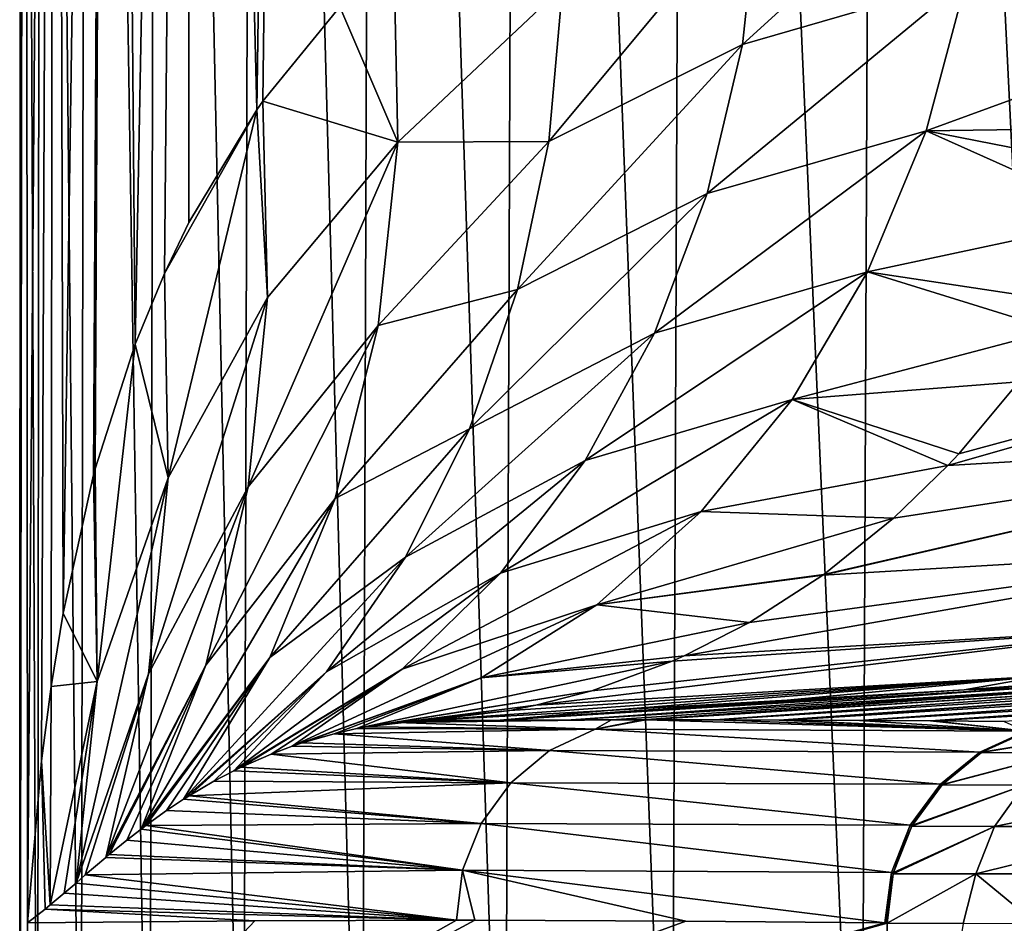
# Model space of a CAD drawing. Header units: metres. Extents: x -136 to 36, y -213 to -20.
# Tile 23 of 104: x -23 to -19.57, y -69.77 to -66.62. Entities that reach past the tile are written whole.
import ezdxf

# ---------------------------------------------------------------- set-up
doc = ezdxf.new("R2010")
doc.units = ezdxf.units.M
doc.layers.add('solid_11_382_033_XXX', color=7, linetype='CONTINUOUS')

msp = doc.modelspace()

# ---------------------------------------------------------------- linework, layer by layer
at = {"layer": 'solid_11_382_033_XXX'}
for points in [[(-22.998367, -71.43161, 0.30592), (-22.995514, -57.603088, 0.48614), (-22.979435, -57.603088, -0.940503)], [(-22.970747, -69.767059, -1.127756), (-22.998367, -71.43161, 0.30592), (-22.979435, -57.603088, -0.940503)], [(-22.998367, -71.43161, 0.30592), (-22.936617, -71.430496, 1.73824), (-22.995514, -57.603088, 0.48614)], [(-22.936617, -71.430496, 1.73824), (-22.923107, -57.603088, 1.911035), (-22.995514, -57.603088, 0.48614)], [(-22.970747, -69.767059, -1.127756), (-22.979435, -57.603088, -0.940503), (-22.874931, -57.603088, -2.363404)], [(-22.921968, -69.202835, -1.861068), (-22.970747, -69.767059, -1.127756), (-22.874931, -57.603088, -2.363404)], [(-22.936617, -71.430496, 1.73824), (-22.785692, -71.42955, 3.164354), (-22.923107, -57.603088, 1.911035)], [(-22.785692, -71.42955, 3.164354), (-22.762495, -57.603088, 3.328699), (-22.923107, -57.603088, 1.911035)], [(-22.888611, -68.944008, -2.228952), (-22.921968, -69.202835, -1.861068), (-22.874931, -57.603088, -2.363404)], [(-22.847176, -68.688148, -2.615078), (-22.888611, -68.944008, -2.228952), (-22.874931, -57.603088, -2.363404)], [(-22.847176, -68.688148, -2.615078), (-22.874931, -57.603088, -2.363404), (-22.682405, -57.603088, -3.777087)], [(-22.740767, -68.206108, -3.411576), (-22.847176, -68.688148, -2.615078), (-22.682405, -57.603088, -3.777087)], [(-22.785692, -71.42955, 3.164354), (-22.54628, -71.428749, 4.577817), (-22.762495, -57.603088, 3.328699)], [(-22.54628, -71.428749, 4.577817), (-22.514292, -57.603088, 4.733677), (-22.762495, -57.603088, 3.328699)], [(-22.735254, -68.185532, -3.447782), (-22.740767, -68.206108, -3.411576), (-22.682405, -57.603088, -3.777087)], [(-22.595934, -67.750809, -4.260387), (-22.735254, -68.185532, -3.447782), (-22.682405, -57.603088, -3.777087)], [(-22.595934, -67.750809, -4.260387), (-22.682405, -57.603088, -3.777087), (-22.402601, -57.603088, -5.176115)], [(-22.494047, -67.504288, -4.765787), (-22.595934, -67.750809, -4.260387), (-22.402601, -57.603088, -5.176115)], [(-22.54628, -71.428749, 4.577817), (-22.219139, -71.428062, 5.974119), (-22.514292, -57.603088, 4.733677)], [(-22.219139, -71.428062, 5.974119), (-22.179457, -57.603088, 6.120563), (-22.514292, -57.603088, 4.733677)], [(-22.408285, -67.327255, -5.151597), (-22.494047, -67.504288, -4.765787), (-22.402601, -57.603088, -5.176115)], [(-22.171383, -66.934303, -6.086083), (-22.408285, -67.327255, -5.151597), (-22.402601, -57.603088, -5.176115)], [(-22.171383, -66.934303, -6.086083), (-22.402601, -57.603088, -5.176115), (-22.036591, -57.603088, -6.555101)], [(-22.219139, -71.428062, 5.974119), (-21.805805, -71.42749, 7.346748), (-22.179457, -57.603088, 6.120563)], [(-21.805805, -71.42749, 7.346748), (-21.759274, -57.603088, 7.48402), (-22.179457, -57.603088, 6.120563)], [(-22.150402, -66.904594, -6.16161), (-22.171383, -66.934303, -6.086083), (-22.036591, -57.603088, -6.555101)], [(-21.881849, -66.575264, -7.052205), (-22.150402, -66.904594, -6.16161), (-22.036591, -57.603088, -6.555101)], [(-21.805805, -71.42749, 7.346748), (-21.307539, -71.42701, 8.691516), (-21.759274, -57.603088, 7.48402)], [(-21.307539, -71.42701, 8.691516), (-21.255363, -57.603088, 8.818802), (-21.759274, -57.603088, 7.48402)], [(-21.307539, -71.42701, 8.691516), (-20.726671, -71.42662, 10.002116), (-21.255363, -57.603088, 8.818802)], [(-20.726671, -71.42662, 10.002116), (-20.669664, -57.603088, 10.119772), (-21.255363, -57.603088, 8.818802)], [(-20.726671, -71.42662, 10.002116), (-20.065014, -71.426323, 11.274472), (-20.669664, -57.603088, 10.119772)], [(-20.065014, -71.426323, 11.274472), (-20.004427, -57.603088, 11.381925), (-20.669664, -57.603088, 10.119772)], [(-20.065014, -71.426323, 11.274472), (-19.325581, -71.426117, 12.50275), (-20.004427, -57.603088, 11.381925)], [(-19.325581, -71.426117, 12.50275), (-19.262215, -57.603088, 12.600402), (-20.004427, -57.603088, 11.381925)], [(-20.479233, -66.706703, -10.775861), (-19.624098, -65.928253, -12.043363), (-19.697924, -66.479935, -12.159954)], [(-20.479233, -66.706703, -10.775861), (-20.421148, -66.164642, -10.634959), (-19.624098, -65.928253, -12.043363)], [(-21.15427, -67.044441, -9.363087), (-20.421148, -66.164642, -10.634959), (-20.479233, -66.706703, -10.775861)], [(-21.15427, -67.044441, -9.363087), (-21.106678, -66.506416, -9.198579), (-20.421148, -66.164642, -10.634959)], [(-21.68, -67.047501, -7.794002), (-21.881849, -66.575264, -7.052205), (-21.694548, -66.388588, -7.606589)], [(-21.68, -67.047501, -7.794002), (-21.694548, -66.388588, -7.606589), (-21.106678, -66.506416, -9.198579)], [(-20.601385, -67.225945, -10.956211), (-19.697924, -66.479935, -12.159954), (-19.83843, -67.00721, -12.320075)], [(-20.601385, -67.225945, -10.956211), (-20.479233, -66.706703, -10.775861), (-19.697924, -66.479935, -12.159954)], [(-19.83843, -67.00721, -12.320075), (-19.697924, -66.479935, -12.159954), (-18.900072, -66.665596, -13.548953)], [(-19.697924, -66.479935, -12.159954), (-18.865953, -66.550362, -13.521086), (-18.900072, -66.665596, -13.548953)], [(-21.68, -67.047501, -7.794002), (-21.106678, -66.506416, -9.198579), (-21.15427, -67.044441, -9.363087)], [(-21.68, -67.047501, -7.794002), (-22.150402, -66.904594, -6.16161), (-21.881849, -66.575264, -7.052205)], [(-19.83843, -67.00721, -12.320075), (-18.900072, -66.665596, -13.548953), (-19.017893, -66.996155, -13.643588)], [(-21.262709, -67.560684, -9.564419), (-20.479233, -66.706703, -10.775861), (-20.601385, -67.225945, -10.956211)], [(-21.262709, -67.560684, -9.564419), (-21.15427, -67.044441, -9.363087), (-20.479233, -66.706703, -10.775861)], [(-22.134842, -67.588394, -6.393744), (-22.171383, -66.934303, -6.086083), (-22.150402, -66.904594, -6.16161)], [(-22.134842, -67.588394, -6.393744), (-22.150402, -66.904594, -6.16161), (-21.68, -67.047501, -7.794002)], [(-22.171383, -66.934303, -6.086083), (-22.494047, -67.504288, -4.765787), (-22.408285, -67.327255, -5.151597)], [(-22.480518, -68.216225, -5.052165), (-22.494047, -67.504288, -4.765787), (-22.171383, -66.934303, -6.086083)], [(-22.480518, -68.216225, -5.052165), (-22.171383, -66.934303, -6.086083), (-22.134842, -67.588394, -6.393744)], [(-19.83843, -67.00721, -12.320075), (-19.017893, -66.996155, -13.643588), (-19.085995, -67.155174, -13.697531)], [(-20.785225, -67.712242, -11.172492), (-19.83843, -67.00721, -12.320075), (-20.042601, -67.498764, -12.520292)], [(-20.785225, -67.712242, -11.172492), (-20.601385, -67.225945, -10.956211), (-19.83843, -67.00721, -12.320075)], [(-20.042601, -67.498764, -12.520292), (-19.83843, -67.00721, -12.320075), (-19.160629, -67.310875, -13.756207)], [(-19.83843, -67.00721, -12.320075), (-19.085995, -67.155174, -13.697531), (-19.160629, -67.310875, -13.756207)], [(-22.201721, -68.247849, -6.680736), (-21.68, -67.047501, -7.794002), (-21.748484, -67.685371, -8.03479)], [(-22.201721, -68.247849, -6.680736), (-22.134842, -67.588394, -6.393744), (-21.68, -67.047501, -7.794002)], [(-21.748484, -67.685371, -8.03479), (-21.15427, -67.044441, -9.363087), (-21.262709, -67.560684, -9.564419)], [(-21.748484, -67.685371, -8.03479), (-21.68, -67.047501, -7.794002), (-21.15427, -67.044441, -9.363087)], [(-21.430113, -68.046181, -9.799079), (-20.601385, -67.225945, -10.956211), (-20.785225, -67.712242, -11.172492)], [(-21.430113, -68.046181, -9.799079), (-21.262709, -67.560684, -9.564419), (-20.601385, -67.225945, -10.956211)], [(-20.042601, -67.498764, -12.520292), (-19.160629, -67.310875, -13.756207), (-19.326988, -67.606918, -13.885791)], [(-22.480518, -68.216225, -5.052165), (-22.595934, -67.750809, -4.260387), (-22.494047, -67.504288, -4.765787)], [(-21.027166, -68.156113, -11.420488), (-20.042601, -67.498764, -12.520292), (-20.306059, -67.944046, -12.75631)], [(-21.027166, -68.156113, -11.420488), (-20.785225, -67.712242, -11.172492), (-20.042601, -67.498764, -12.520292)], [(-20.306059, -67.944046, -12.75631), (-20.042601, -67.498764, -12.520292), (-19.387951, -67.701752, -13.932953)], [(-20.042601, -67.498764, -12.520292), (-19.326988, -67.606918, -13.885791), (-19.387951, -67.701752, -13.932953)], [(-21.898373, -68.2882, -8.32406), (-21.262709, -67.560684, -9.564419), (-21.430113, -68.046181, -9.799079)], [(-21.898373, -68.2882, -8.32406), (-21.748484, -67.685371, -8.03479), (-21.262709, -67.560684, -9.564419)], [(-22.549328, -68.899666, -5.394583), (-22.134842, -67.588394, -6.393744), (-22.201721, -68.247849, -6.680736)], [(-22.549328, -68.899666, -5.394583), (-22.480518, -68.216225, -5.052165), (-22.134842, -67.588394, -6.393744)], [(-17.786783, -67.608543, -15.914648), (-19.762617, -68.173424, -14.220174), (-19.724365, -68.132431, -14.191019)], [(-17.786783, -67.608543, -15.914648), (-18.125034, -68.07724, -16.240129), (-19.762617, -68.173424, -14.220174)], [(-17.786783, -67.608543, -15.914648), (-19.724365, -68.132431, -14.191019), (-19.515469, -67.881592, -14.031166)], [(-22.349619, -68.869713, -7.017086), (-21.748484, -67.685371, -8.03479), (-21.898373, -68.2882, -8.32406)], [(-22.349619, -68.869713, -7.017086), (-22.201721, -68.247849, -6.680736), (-21.748484, -67.685371, -8.03479)], [(-21.653578, -68.492516, -10.062996), (-20.785225, -67.712242, -11.172492), (-21.027166, -68.156113, -11.420488)], [(-21.653578, -68.492516, -10.062996), (-21.430113, -68.046181, -9.799079), (-20.785225, -67.712242, -11.172492)], [(-20.306059, -67.944046, -12.75631), (-19.387951, -67.701752, -13.932953), (-19.515469, -67.881592, -14.031166)], [(-22.727949, -68.926262, -3.795851), (-22.735254, -68.185532, -3.447782), (-22.595934, -67.750809, -4.260387)], [(-22.727949, -68.926262, -3.795851), (-22.595934, -67.750809, -4.260387), (-22.480518, -68.216225, -5.052165)], [(-20.306059, -67.944046, -12.75631), (-19.515469, -67.881592, -14.031166), (-19.724365, -68.132431, -14.191019)], [(-21.322493, -68.548897, -11.695365), (-20.306059, -67.944046, -12.75631), (-20.623152, -68.333519, -13.023066)], [(-21.322493, -68.548897, -11.695365), (-21.027166, -68.156113, -11.420488), (-20.306059, -67.944046, -12.75631)], [(-20.623152, -68.333519, -13.023066), (-20.306059, -67.944046, -12.75631), (-19.762617, -68.173424, -14.220174)], [(-20.306059, -67.944046, -12.75631), (-19.724365, -68.132431, -14.191019), (-19.762617, -68.173424, -14.220174)], [(-22.12641, -68.842888, -8.655525), (-21.430113, -68.046181, -9.799079), (-21.653578, -68.492516, -10.062996)], [(-22.12641, -68.842888, -8.655525), (-21.898373, -68.2882, -8.32406), (-21.430113, -68.046181, -9.799079)], [(-18.125034, -68.07724, -16.240129), (-20.198566, -68.555809, -14.550436), (-20.195675, -68.553719, -14.548255)], [(-18.125034, -68.07724, -16.240129), (-18.520821, -68.457237, -16.612934), (-20.198566, -68.555809, -14.550436)], [(-18.125034, -68.07724, -16.240129), (-20.195675, -68.553719, -14.548255), (-19.951786, -68.357147, -14.363903)], [(-18.125034, -68.07724, -16.240129), (-19.951786, -68.357147, -14.363903), (-19.762617, -68.173424, -14.220174)], [(-21.929224, -68.89193, -10.351588), (-21.027166, -68.156113, -11.420488), (-21.322493, -68.548897, -11.695365)], [(-21.929224, -68.89193, -10.351588), (-21.653578, -68.492516, -10.062996), (-21.027166, -68.156113, -11.420488)], [(-22.727949, -68.926262, -3.795851), (-22.740767, -68.206108, -3.411576), (-22.735254, -68.185532, -3.447782)], [(-20.623152, -68.333519, -13.023066), (-19.762617, -68.173424, -14.220174), (-19.951786, -68.357147, -14.363903)], [(-22.727949, -68.926262, -3.795851), (-22.847176, -68.688148, -2.615078), (-22.740767, -68.206108, -3.411576)], [(-22.549328, -68.899666, -5.394583), (-22.802073, -69.628326, -4.20017), (-22.480518, -68.216225, -5.052165)], [(-22.727949, -68.926262, -3.795851), (-22.480518, -68.216225, -5.052165), (-22.802073, -69.628326, -4.20017)], [(-22.349619, -68.869713, -7.017086), (-22.698271, -69.53936, -5.786668), (-22.201721, -68.247849, -6.680736)], [(-22.549328, -68.899666, -5.394583), (-22.201721, -68.247849, -6.680736), (-22.698271, -69.53936, -5.786668)], [(-22.12641, -68.842888, -8.655525), (-22.574917, -69.440231, -7.395863), (-21.898373, -68.2882, -8.32406)], [(-22.349619, -68.869713, -7.017086), (-21.898373, -68.2882, -8.32406), (-22.574917, -69.440231, -7.395863)], [(-21.665447, -68.88295, -11.991762), (-20.623152, -68.333519, -13.023066), (-20.98708, -68.658829, -13.314838)], [(-21.665447, -68.88295, -11.991762), (-21.322493, -68.548897, -11.695365), (-20.623152, -68.333519, -13.023066)], [(-20.98708, -68.658829, -13.314838), (-20.623152, -68.333519, -13.023066), (-19.951786, -68.357147, -14.363903)], [(-20.98708, -68.658829, -13.314838), (-19.951786, -68.357147, -14.363903), (-20.195675, -68.553719, -14.548255)], [(-18.520821, -68.457237, -16.612934), (-20.682508, -68.83725, -14.913668), (-20.453825, -68.72036, -14.742406)], [(-18.520821, -68.457237, -16.612934), (-18.96207, -68.736946, -17.0217), (-20.682508, -68.83725, -14.913668)], [(-18.520821, -68.457237, -16.612934), (-20.453825, -68.72036, -14.742406), (-20.198566, -68.555809, -14.550436)], [(-21.929224, -68.89193, -10.351588), (-22.426992, -69.336449, -9.021556), (-21.653578, -68.492516, -10.062996)], [(-22.12641, -68.842888, -8.655525), (-21.653578, -68.492516, -10.062996), (-22.426992, -69.336449, -9.021556)], [(-21.665447, -68.88295, -11.991762), (-22.251795, -69.236885, -10.656266), (-21.322493, -68.548897, -11.695365)], [(-21.929224, -68.89193, -10.351588), (-21.322493, -68.548897, -11.695365), (-22.251795, -69.236885, -10.656266)], [(-20.98708, -68.658829, -13.314838), (-20.195675, -68.553719, -14.548255), (-20.198566, -68.555809, -14.550436)], [(-20.98708, -68.658829, -13.314838), (-20.198566, -68.555809, -14.550436), (-20.453825, -68.72036, -14.742406)], [(-21.390032, -68.912987, -13.625368), (-22.048784, -69.151459, -12.30496), (-20.98708, -68.658829, -13.314838)], [(-21.665447, -68.88295, -11.991762), (-20.98708, -68.658829, -13.314838), (-22.048784, -69.151459, -12.30496)], [(-21.390032, -68.912987, -13.625368), (-20.98708, -68.658829, -13.314838), (-20.453825, -68.72036, -14.742406)], [(-22.727949, -68.926262, -3.795851), (-22.888611, -68.944008, -2.228952), (-22.847176, -68.688148, -2.615078)], [(-21.390032, -68.912987, -13.625368), (-20.453825, -68.72036, -14.742406), (-20.682508, -68.83725, -14.913668)], [(-18.96207, -68.736946, -17.0217), (-21.199682, -69.009163, -15.298793), (-21.003466, -68.95813, -15.153011)], [(-18.96207, -68.736946, -17.0217), (-19.435333, -68.907829, -17.453959), (-21.199682, -69.009163, -15.298793)], [(-18.96207, -68.736946, -17.0217), (-21.003466, -68.95813, -15.153011), (-20.723904, -68.855576, -14.944602)], [(-18.96207, -68.736946, -17.0217), (-20.723904, -68.855576, -14.944602), (-20.682508, -68.83725, -14.913668)], [(-17.466612, -68.786041, -19.422401), (-19.098063, -68.919525, -18.515831), (-19.705702, -68.955627, -17.867311)], [(-19.435333, -68.907829, -17.453959), (-17.466612, -68.786041, -19.422401), (-19.705702, -68.955627, -17.867311)], [(-22.12641, -68.842888, -8.655525), (-22.558451, -69.427788, -7.591159), (-22.574917, -69.440231, -7.395863)], [(-22.12641, -68.842888, -8.655525), (-22.486309, -69.375885, -8.402409), (-22.558451, -69.427788, -7.591159)], [(-22.12641, -68.842888, -8.655525), (-22.426992, -69.336449, -9.021556), (-22.486309, -69.375885, -8.402409)], [(-21.390032, -68.912987, -13.625368), (-20.682508, -68.83725, -14.913668), (-20.723904, -68.855576, -14.944602)], [(-22.349619, -68.869713, -7.017086), (-22.686098, -69.529167, -5.957971), (-22.698271, -69.53936, -5.786668)], [(-22.349619, -68.869713, -7.017086), (-22.624697, -69.479065, -6.779156), (-22.686098, -69.529167, -5.957971)], [(-22.349619, -68.869713, -7.017086), (-22.574917, -69.440231, -7.395863), (-22.624697, -69.479065, -6.779156)], [(-21.665447, -68.88295, -11.991762), (-22.226608, -69.224594, -10.872493), (-22.251795, -69.236885, -10.656266)], [(-21.665447, -68.88295, -11.991762), (-22.122316, -69.178864, -11.730185), (-22.226608, -69.224594, -10.872493)], [(-21.665447, -68.88295, -11.991762), (-22.048784, -69.151459, -12.30496), (-22.122316, -69.178864, -11.730185)], [(-20.723904, -68.855576, -14.944602), (-21.003466, -68.95813, -15.153011), (-21.822611, -69.090401, -13.953686)], [(-21.390032, -68.912987, -13.625368), (-20.723904, -68.855576, -14.944602), (-21.822611, -69.090401, -13.953686)], [(-22.549328, -68.899666, -5.394583), (-22.769617, -69.600311, -4.721485), (-22.802073, -69.628326, -4.20017)], [(-22.549328, -68.899666, -5.394583), (-22.698271, -69.53936, -5.786668), (-22.769617, -69.600311, -4.721485)], [(-21.929224, -68.89193, -10.351588), (-22.407864, -69.324341, -9.212977), (-22.426992, -69.336449, -9.021556)], [(-21.929224, -68.89193, -10.351588), (-22.322086, -69.273811, -10.02973), (-22.407864, -69.324341, -9.212977)], [(-21.929224, -68.89193, -10.351588), (-22.251795, -69.236885, -10.656266), (-22.322086, -69.273811, -10.02973)], [(-21.390032, -68.912987, -13.625368), (-22.014229, -69.139893, -12.567521), (-22.048784, -69.151459, -12.30496)], [(-21.390032, -68.912987, -13.625368), (-21.902321, -69.108025, -13.389566), (-22.014229, -69.139893, -12.567521)], [(-21.390032, -68.912987, -13.625368), (-21.822611, -69.090401, -13.953686), (-21.902321, -69.108025, -13.389566)], [(-19.435333, -68.907829, -17.453959), (-20.947973, -69.026901, -16.406132), (-21.580862, -69.061867, -15.580896)], [(-19.435333, -68.907829, -17.453959), (-21.580862, -69.061867, -15.580896), (-21.289982, -69.027107, -15.365751)], [(-19.435333, -68.907829, -17.453959), (-21.289982, -69.027107, -15.365751), (-21.199682, -69.009163, -15.298793)], [(-19.435333, -68.907829, -17.453959), (-20.322554, -68.991447, -17.166052), (-20.947973, -69.026901, -16.406132)], [(-18.535891, -68.914513, -30.493174), (-20.828091, -69.059616, -30.543476), (-18.863842, -68.92128, -25.620928)], [(-20.816252, -69.059616, -30.778053), (-20.828091, -69.059616, -30.543476), (-18.535891, -68.914513, -30.493174)], [(-20.574446, -69.059799, -35.56374), (-20.816252, -69.059616, -30.778053), (-18.535891, -68.914513, -30.493174)], [(-18.312477, -68.916718, -35.358734), (-20.574446, -69.059799, -35.56374), (-18.535891, -68.914513, -30.493174)], [(-20.35104, -69.060356, -39.976315), (-20.574446, -69.059799, -35.56374), (-18.312477, -68.916718, -35.358734)], [(-20.327908, -69.06044, -40.432705), (-20.35104, -69.060356, -39.976315), (-18.312477, -68.916718, -35.358734)], [(-18.089258, -68.921234, -40.224228), (-20.327908, -69.06044, -40.432705), (-18.312477, -68.916718, -35.358734)], [(-19.435333, -68.907829, -17.453959), (-19.705702, -68.955627, -17.867311), (-20.322554, -68.991447, -17.166052)], [(-19.705702, -68.955627, -17.867311), (-19.098063, -68.919525, -18.515831), (-19.500296, -68.949196, -20.705406)], [(-22.89163, -69.704506, -2.640857), (-22.921968, -69.202835, -1.861068), (-22.888611, -68.944008, -2.228952)], [(-22.727949, -68.926262, -3.795851), (-22.89163, -69.704506, -2.640857), (-22.888611, -68.944008, -2.228952)], [(-22.727949, -68.926262, -3.795851), (-22.843468, -69.663834, -3.50099), (-22.89163, -69.704506, -2.640857)], [(-22.727949, -68.926262, -3.795851), (-22.802073, -69.628326, -4.20017), (-22.843468, -69.663834, -3.50099)], [(-21.323816, -69.060638, -20.700542), (-19.500296, -68.949196, -20.705406), (-21.076263, -69.059906, -25.620939)], [(-19.705702, -68.955627, -17.867311), (-19.500296, -68.949196, -20.705406), (-21.323816, -69.060638, -20.700542)], [(-20.935947, -69.059685, -28.405375), (-21.076263, -69.059906, -25.620939), (-18.863842, -68.92128, -25.620928)], [(-19.500296, -68.949196, -20.705406), (-18.863842, -68.92128, -25.620928), (-21.076263, -69.059906, -25.620939)], [(-20.828091, -69.059616, -30.543476), (-20.935947, -69.059685, -28.405375), (-18.863842, -68.92128, -25.620928)], [(-20.070601, -69.061615, -45.502777), (-20.327908, -69.06044, -40.432705), (-18.089258, -68.921234, -40.224228)], [(-17.865139, -68.928017, -45.089813), (-20.070601, -69.061615, -45.502777), (-18.089258, -68.921234, -40.224228)], [(-19.823271, -69.063255, -50.364792), (-20.070601, -69.061615, -45.502777), (-17.865139, -68.928017, -45.089813)], [(-17.64138, -68.93718, -49.955822), (-19.823271, -69.063255, -50.364792), (-17.865139, -68.928017, -45.089813)], [(-19.814798, -69.063324, -50.531151), (-19.823271, -69.063255, -50.364792), (-17.64138, -68.93718, -49.955822)], [(-19.566069, -69.065514, -55.408684), (-19.814798, -69.063324, -50.531151), (-17.64138, -68.93718, -49.955822)], [(-21.003466, -68.95813, -15.153011), (-21.791769, -69.084686, -14.167976), (-21.822611, -69.090401, -13.953686)], [(-21.003466, -68.95813, -15.153011), (-21.199682, -69.009163, -15.298793), (-21.791769, -69.084686, -14.167976)], [(-20.322554, -68.991447, -17.166052), (-19.705702, -68.955627, -17.867311), (-21.323816, -69.060638, -20.700542)], [(-21.199682, -69.009163, -15.298793), (-21.289982, -69.027107, -15.365751), (-21.791769, -69.084686, -14.167976)], [(-20.947973, -69.026901, -16.406132), (-20.322554, -68.991447, -17.166052), (-21.323816, -69.060638, -20.700542)], [(-21.289982, -69.027107, -15.365751), (-21.684582, -69.069557, -14.896683), (-21.791769, -69.084686, -14.167976)], [(-21.289982, -69.027107, -15.365751), (-21.580862, -69.061867, -15.580896), (-21.684582, -69.069557, -14.896683)], [(-21.580862, -69.061867, -15.580896), (-20.947973, -69.026901, -16.406132), (-21.323816, -69.060638, -20.700542)], [(-20.992594, -69.092293, -30.702766), (-21.902321, -69.108025, -13.389566), (-21.822611, -69.090401, -13.953686)], [(-20.992594, -69.092293, -30.702766), (-21.822611, -69.090401, -13.953686), (-21.791769, -69.084686, -14.167976)], [(-20.992594, -69.092293, -30.702766), (-21.791769, -69.084686, -14.167976), (-21.684582, -69.069557, -14.896683)], [(-21.684582, -69.069557, -14.896683), (-21.076263, -69.059906, -25.620939), (-20.935947, -69.059685, -28.405375)], [(-20.992594, -69.092293, -30.702766), (-21.684582, -69.069557, -14.896683), (-20.935947, -69.059685, -28.405375)], [(-21.684582, -69.069557, -14.896683), (-21.323816, -69.060638, -20.700542), (-21.076263, -69.059906, -25.620939)], [(-21.684582, -69.069557, -14.896683), (-21.580862, -69.061867, -15.580896), (-21.323816, -69.060638, -20.700542)], [(-20.992594, -69.092293, -30.702766), (-20.935947, -69.059685, -28.405375), (-20.828091, -69.059616, -30.543476)], [(-20.992594, -69.092293, -30.702766), (-20.828091, -69.059616, -30.543476), (-20.816252, -69.059616, -30.778053)], [(-19.49065, -69.099068, -60.302246), (-20.992594, -69.092293, -30.702766), (-20.816252, -69.059616, -30.778053)], [(-19.49065, -69.099068, -60.302246), (-20.816252, -69.059616, -30.778053), (-20.574446, -69.059799, -35.56374)], [(-19.49065, -69.099068, -60.302246), (-20.574446, -69.059799, -35.56374), (-20.35104, -69.060356, -39.976315)], [(-19.49065, -69.099068, -60.302246), (-20.35104, -69.060356, -39.976315), (-20.327908, -69.06044, -40.432705)], [(-19.49065, -69.099068, -60.302246), (-20.327908, -69.06044, -40.432705), (-20.070601, -69.061615, -45.502777)], [(-19.49065, -69.099068, -60.302246), (-20.070601, -69.061615, -45.502777), (-19.823271, -69.063255, -50.364792)], [(-19.49065, -69.099068, -60.302246), (-19.823271, -69.063255, -50.364792), (-19.814798, -69.063324, -50.531151)], [(-19.49065, -69.099068, -60.302246), (-19.814798, -69.063324, -50.531151), (-19.566069, -69.065514, -55.408684)], [(-21.151382, -69.166908, -30.710783), (-22.014229, -69.139893, -12.567521), (-21.902321, -69.108025, -13.389566)], [(-20.992594, -69.092293, -30.702766), (-21.151382, -69.166908, -30.710783), (-21.902321, -69.108025, -13.389566)], [(-19.65164, -69.172699, -60.310326), (-21.151382, -69.166908, -30.710783), (-20.992594, -69.092293, -30.702766)], [(-19.49065, -69.099068, -60.302246), (-19.65164, -69.172699, -60.310326), (-20.992594, -69.092293, -30.702766)], [(-19.64397, -69.172768, -60.460407), (-19.65164, -69.172699, -60.310326), (-19.49065, -69.099068, -60.302246)], [(-19.200478, -69.100716, -62.906513), (-19.645206, -69.173538, -60.460468), (-19.64397, -69.172768, -60.460407)], [(-19.200478, -69.100716, -62.906513), (-19.360373, -69.174515, -62.935081), (-19.645206, -69.173538, -60.460468)], [(-19.483212, -69.099236, -60.452366), (-19.64397, -69.172768, -60.460407), (-19.49065, -69.099068, -60.302246)], [(-19.200478, -69.100716, -62.906513), (-19.64397, -69.172768, -60.460407), (-19.483212, -69.099236, -60.452366)], [(-21.151382, -69.166908, -30.710783), (-22.122316, -69.178864, -11.730185), (-22.048784, -69.151459, -12.30496)], [(-21.151382, -69.166908, -30.710783), (-22.048784, -69.151459, -12.30496), (-22.014229, -69.139893, -12.567521)], [(-21.286623, -69.278748, -30.717613), (-22.226608, -69.224594, -10.872493), (-22.122316, -69.178864, -11.730185)], [(-21.151382, -69.166908, -30.710783), (-21.286623, -69.278748, -30.717613), (-22.122316, -69.178864, -11.730185)], [(-19.789003, -69.284454, -60.317184), (-21.286623, -69.278748, -30.717613), (-21.151382, -69.166908, -30.710783)], [(-19.65164, -69.172699, -60.310326), (-19.789003, -69.284454, -60.317184), (-21.151382, -69.166908, -30.710783)], [(-19.781374, -69.284515, -60.467232), (-19.789003, -69.284454, -60.317184), (-19.65164, -69.172699, -60.310326)], [(-19.360373, -69.174515, -62.935081), (-19.783182, -69.286423, -60.467319), (-19.781374, -69.284515, -60.467232)], [(-19.360373, -69.174515, -62.935081), (-19.496717, -69.28698, -62.959404), (-19.783182, -69.286423, -60.467319)], [(-19.645206, -69.173538, -60.460468), (-19.781374, -69.284515, -60.467232), (-19.65164, -69.172699, -60.310326)], [(-19.360373, -69.174515, -62.935081), (-19.781374, -69.284515, -60.467232), (-19.645206, -69.173538, -60.460468)], [(-19.64397, -69.172768, -60.460407), (-19.645206, -69.173538, -60.460468), (-19.65164, -69.172699, -60.310326)], [(-22.909883, -69.719559, -2.302233), (-22.970747, -69.767059, -1.127756), (-22.921968, -69.202835, -1.861068)], [(-22.909883, -69.719559, -2.302233), (-22.921968, -69.202835, -1.861068), (-22.89163, -69.704506, -2.640857)], [(-21.286623, -69.278748, -30.717613), (-22.251795, -69.236885, -10.656266), (-22.226608, -69.224594, -10.872493)], [(-21.286623, -69.278748, -30.717613), (-22.322086, -69.273811, -10.02973), (-22.251795, -69.236885, -10.656266)], [(-21.286623, -69.278748, -30.717613), (-22.407864, -69.324341, -9.212977), (-22.322086, -69.273811, -10.02973)], [(-21.286623, -69.278748, -30.717613), (-21.389805, -69.420769, -30.722822), (-22.407864, -69.324341, -9.212977)], [(-19.893938, -69.427162, -60.322388), (-21.389805, -69.420769, -30.722822), (-21.286623, -69.278748, -30.717613)], [(-19.789003, -69.284454, -60.317184), (-19.893938, -69.427162, -60.322388), (-21.286623, -69.278748, -30.717613)], [(-19.886341, -69.427238, -60.472385), (-19.893938, -69.427162, -60.322388), (-19.789003, -69.284454, -60.317184)], [(-19.496717, -69.28698, -62.959404), (-19.88818, -69.430573, -60.472477), (-19.886341, -69.427238, -60.472385)], [(-19.496717, -69.28698, -62.959404), (-19.600653, -69.430794, -62.977901), (-19.88818, -69.430573, -60.472477)], [(-19.783182, -69.286423, -60.467319), (-19.886341, -69.427238, -60.472385), (-19.789003, -69.284454, -60.317184)], [(-19.496717, -69.28698, -62.959404), (-19.886341, -69.427238, -60.472385), (-19.783182, -69.286423, -60.467319)], [(-19.781374, -69.284515, -60.467232), (-19.783182, -69.286423, -60.467319), (-19.789003, -69.284454, -60.317184)], [(-19.496717, -69.28698, -62.959404), (-18.897985, -69.287369, -65.395523), (-19.600653, -69.430794, -62.977901)], [(-18.897985, -69.287369, -65.395523), (-18.999048, -69.430954, -65.427139), (-19.600653, -69.430794, -62.977901)], [(-21.389805, -69.420769, -30.722822), (-22.426992, -69.336449, -9.021556), (-22.407864, -69.324341, -9.212977)], [(-21.389805, -69.420769, -30.722822), (-22.486309, -69.375885, -8.402409), (-22.426992, -69.336449, -9.021556)], [(-21.389805, -69.420769, -30.722822), (-22.558451, -69.427788, -7.591159), (-22.486309, -69.375885, -8.402409)], [(-21.454433, -69.584045, -30.726088), (-22.574917, -69.440231, -7.395863), (-22.558451, -69.427788, -7.591159)], [(-21.389805, -69.420769, -30.722822), (-21.454433, -69.584045, -30.726088), (-22.558451, -69.427788, -7.591159)], [(-19.959719, -69.591682, -60.325603), (-21.454433, -69.584045, -30.726088), (-21.389805, -69.420769, -30.722822)], [(-19.893938, -69.427162, -60.322388), (-19.959719, -69.591682, -60.325603), (-21.389805, -69.420769, -30.722822)], [(-19.952143, -69.591782, -60.47554), (-19.959719, -69.591682, -60.325603), (-19.893938, -69.427162, -60.322388)], [(-19.600653, -69.430794, -62.977901), (-19.953375, -69.596611, -60.475597), (-19.952143, -69.591782, -60.47554)], [(-19.600653, -69.430794, -62.977901), (-19.665432, -69.596626, -62.989372), (-19.953375, -69.596611, -60.475597)], [(-19.88818, -69.430573, -60.472477), (-19.952143, -69.591782, -60.47554), (-19.893938, -69.427162, -60.322388)], [(-19.600653, -69.430794, -62.977901), (-19.952143, -69.591782, -60.47554), (-19.88818, -69.430573, -60.472477)], [(-19.886341, -69.427238, -60.472385), (-19.88818, -69.430573, -60.472477), (-19.893938, -69.427162, -60.322388)], [(-19.600653, -69.430794, -62.977901), (-18.999048, -69.430954, -65.427139), (-19.665432, -69.596626, -62.989372)], [(-18.999048, -69.430954, -65.427139), (-19.062202, -69.596634, -65.446861), (-19.665432, -69.596626, -62.989372)], [(-21.454433, -69.584045, -30.726088), (-22.624697, -69.479065, -6.779156), (-22.574917, -69.440231, -7.395863)], [(-21.454433, -69.584045, -30.726088), (-22.686098, -69.529167, -5.957971), (-22.624697, -69.479065, -6.779156)], [(-21.454433, -69.584045, -30.726088), (-22.698271, -69.53936, -5.786668), (-22.686098, -69.529167, -5.957971)], [(-21.454433, -69.584045, -30.726088), (-22.769617, -69.600311, -4.721485), (-22.698271, -69.53936, -5.786668)], [(-22.802073, -69.628326, -4.20017), (-22.769617, -69.600311, -4.721485), (-21.475262, -69.758278, -30.750492)], [(-21.454433, -69.584045, -30.726088), (-21.475262, -69.758278, -30.750492), (-22.769617, -69.600311, -4.721485)], [(-21.454433, -69.584045, -30.726088), (-21.411333, -69.758286, -32.016777), (-21.475262, -69.758278, -30.750492)], [(-21.454433, -69.584045, -30.726088), (-19.982128, -69.767471, -60.326618), (-20.676832, -69.760742, -46.56583)], [(-19.959719, -69.591682, -60.325603), (-19.982128, -69.767471, -60.326618), (-21.454433, -69.584045, -30.726088)], [(-21.454433, -69.584045, -30.726088), (-20.676832, -69.760742, -46.56583), (-21.411333, -69.758286, -32.016777)], [(-19.959719, -69.591682, -60.325603), (-19.978352, -69.767532, -60.401428), (-19.982128, -69.767471, -60.326618)], [(-19.959719, -69.591682, -60.325603), (-19.974562, -69.767601, -60.476494), (-19.978352, -69.767532, -60.401428)], [(-19.953375, -69.596611, -60.475597), (-19.974562, -69.767601, -60.476494), (-19.959719, -69.591682, -60.325603)], [(-19.665432, -69.596626, -62.989372), (-19.974562, -69.767601, -60.476494), (-19.953375, -69.596611, -60.475597)], [(-19.665432, -69.596626, -62.989372), (-19.70999, -69.76963, -62.861336), (-19.974562, -69.767601, -60.476494)], [(-19.952143, -69.591782, -60.47554), (-19.953375, -69.596611, -60.475597), (-19.959719, -69.591682, -60.325603)], [(-19.665432, -69.596626, -62.989372), (-19.453304, -69.770477, -64.112328), (-19.70999, -69.76963, -62.861336)], [(-19.665432, -69.596626, -62.989372), (-19.062202, -69.596634, -65.446861), (-19.453304, -69.770477, -64.112328)], [(-22.843468, -69.663834, -3.50099), (-22.802073, -69.628326, -4.20017), (-21.475262, -69.758278, -30.750492)], [(-22.89163, -69.704506, -2.640857), (-22.843468, -69.663834, -3.50099), (-21.475262, -69.758278, -30.750492)], [(-22.909883, -69.719559, -2.302233), (-22.89163, -69.704506, -2.640857), (-21.475262, -69.758278, -30.750492)], [(-22.909883, -69.719559, -2.302233), (-22.179213, -69.760338, -16.806545), (-22.970747, -69.767059, -1.127756)], [(-22.909883, -69.719559, -2.302233), (-21.475262, -69.758278, -30.750492), (-22.179213, -69.760338, -16.806545)], [(-22.970747, -69.767059, -1.127756), (-22.970747, -70.599976, -1.127756), (-22.998367, -71.43161, 0.30592)], [(-22.970747, -70.599976, -1.127756), (-22.179213, -69.760338, -16.806545), (-21.475262, -69.758278, -30.750492)], [(-22.970747, -70.599976, -1.127756), (-21.475262, -69.758278, -30.750492), (-21.411333, -69.758286, -32.016777)], [(-21.411333, -69.758286, -32.016777), (-20.676832, -69.760742, -46.56583), (-22.970747, -70.599976, -1.127756)], [(-22.970747, -70.599976, -1.127756), (-22.970747, -69.767059, -1.127756), (-22.179213, -69.760338, -16.806545)], [(-20.676832, -69.760742, -46.56583), (-19.982128, -69.767471, -60.326618), (-22.970747, -70.599976, -1.127756)], [(-19.982128, -69.767471, -60.326618), (-19.978352, -69.767532, -60.401428), (-22.970747, -70.599976, -1.127756)], [(-19.978352, -69.767532, -60.401428), (-19.974562, -69.767601, -60.476494), (-22.970747, -70.599976, -1.127756)], [(-19.974562, -69.767601, -60.476494), (-19.974562, -71.432404, -60.476494), (-22.970747, -70.599976, -1.127756)], [(-19.70999, -69.76963, -62.861336), (-19.974562, -71.432404, -60.476494), (-19.974562, -69.767601, -60.476494)]]:
    msp.add_3dface(points, dxfattribs=at)

doc.saveas('drawing.dxf')
